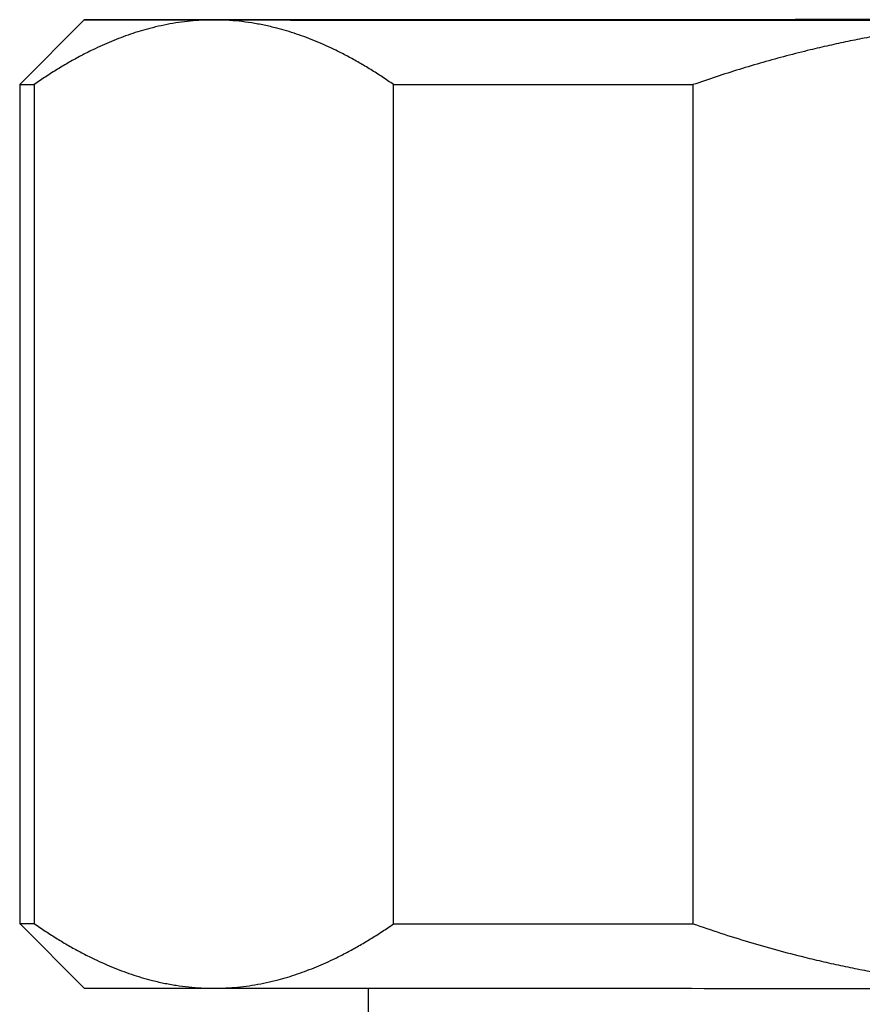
# Model space of a CAD drawing. Header units: millimetres. Extents: x 8 to 769, y 12 to 448.
# Tile 13 of 52: x 298 to 311, y 259 to 274. Entities that reach past the tile are written whole.
import ezdxf

# ---------------------------------------------------------------- set-up
doc = ezdxf.new("R2010")
doc.units = ezdxf.units.MM

msp = doc.modelspace()

# ---------------------------------------------------------------- linework, layer by layer
at = {"color": 7, "linetype": 'Continuous', "lineweight": 30}
for p, q in [((298.614, 273.895), (297.614, 272.895)), ((297.614, 272.895), (297.614, 259.895)), ((297.839, 272.895), (297.839, 259.895)), ((303.407, 259.893), (303.407, 272.893)), ((308.046, 272.892), (308.046, 259.892)), ((297.614, 259.895), (298.614, 258.895)), ((303.014, 258.893), (303.014, 258.395))]:
    msp.add_line(p, q, dxfattribs=at)
at = {"color": 7, "linetype": 'Continuous', "lineweight": 30, "flags": 128}
for points in [[(300.623, 273.897), (300.518, 273.897), (300.416, 273.897), (300.317, 273.897), (300.22, 273.897), (300.125, 273.897), (300.034, 273.897), (299.945, 273.897), (299.859, 273.897), (299.776, 273.897), (299.695, 273.897), (299.617, 273.897), (299.543, 273.897), (299.47, 273.897), (299.401, 273.896), (299.335, 273.896), (299.271, 273.896), (299.21, 273.896), (299.153, 273.896), (299.098, 273.896), (299.046, 273.896), (298.996, 273.896), (298.95, 273.896), (298.907, 273.896), (298.867, 273.896), (298.829, 273.896), (298.795, 273.896), (298.764, 273.896), (298.735, 273.896), (298.71, 273.896), (298.687, 273.896), (298.668, 273.896), (298.651, 273.896), (298.638, 273.896), (298.627, 273.896), (298.62, 273.896), (298.615, 273.895), (298.614, 273.895), (298.615, 273.895), (298.62, 273.895), (298.627, 273.895), (298.638, 273.895), (298.651, 273.895), (298.668, 273.895), (298.687, 273.895), (298.71, 273.895), (298.735, 273.895), (298.764, 273.895), (298.795, 273.895), (298.829, 273.895), (298.867, 273.895), (298.907, 273.895), (298.95, 273.895), (298.996, 273.895), (299.046, 273.895), (299.098, 273.895), (299.153, 273.895), (299.21, 273.895), (299.271, 273.895), (299.335, 273.894), (299.401, 273.894), (299.47, 273.894), (299.543, 273.894), (299.617, 273.894), (299.695, 273.894), (299.776, 273.894), (299.859, 273.894), (299.945, 273.894), (300.034, 273.894), (300.125, 273.894), (300.22, 273.894), (300.317, 273.894), (300.416, 273.894), (300.518, 273.894), (300.623, 273.894)], [(310.807, 273.898), (310.462, 273.898), (310.12, 273.898), (309.779, 273.898), (309.442, 273.898), (309.107, 273.898), (308.776, 273.898), (308.447, 273.898), (308.123, 273.898), (307.802, 273.898), (307.485, 273.898), (307.172, 273.898), (306.864, 273.898), (306.56, 273.898), (306.261, 273.898), (305.967, 273.898), (305.678, 273.898), (305.395, 273.898), (305.118, 273.898), (304.846, 273.898), (304.58, 273.898), (304.321, 273.898), (304.068, 273.897), (303.821, 273.897), (303.581, 273.897), (303.348, 273.897), (303.122, 273.897), (302.903, 273.897), (302.692, 273.897), (302.488, 273.897), (302.292, 273.897), (302.103, 273.897), (301.922, 273.897), (301.75, 273.897), (301.585, 273.897), (301.429, 273.897), (301.281, 273.897), (301.141, 273.897), (301.01, 273.896), (300.888, 273.896), (300.774, 273.896), (300.67, 273.896), (300.574, 273.896), (300.487, 273.896), (300.409, 273.896), (300.34, 273.896), (300.28, 273.896), (300.229, 273.896), (300.188, 273.896), (300.155, 273.896), (300.132, 273.896), (300.118, 273.896), (300.114, 273.895), (300.118, 273.895), (300.132, 273.895), (300.155, 273.895), (300.188, 273.895), (300.229, 273.895), (300.28, 273.895), (300.34, 273.895), (300.409, 273.895), (300.487, 273.895), (300.574, 273.895), (300.67, 273.895), (300.774, 273.895), (300.888, 273.894), (301.01, 273.894), (301.141, 273.894), (301.281, 273.894), (301.429, 273.894), (301.585, 273.894), (301.75, 273.894), (301.922, 273.894), (302.103, 273.894), (302.292, 273.894), (302.488, 273.894), (302.692, 273.894), (302.903, 273.894), (303.122, 273.894), (303.348, 273.894), (303.581, 273.894), (303.821, 273.893), (304.068, 273.893), (304.321, 273.893), (304.58, 273.893), (304.846, 273.893), (305.118, 273.893), (305.395, 273.893), (305.678, 273.893), (305.967, 273.893), (306.261, 273.893), (306.56, 273.893), (306.864, 273.893), (307.172, 273.893), (307.485, 273.893), (307.802, 273.893), (308.123, 273.893), (308.447, 273.893), (308.776, 273.893), (309.107, 273.893), (309.442, 273.893), (309.779, 273.893), (310.12, 273.893), (310.462, 273.893), (310.807, 273.893)], [(310.87, 273.899), (310.661, 273.899), (310.453, 273.899), (310.246, 273.899), (310.04, 273.899), (309.834, 273.899), (309.629, 273.899), (309.425, 273.898), (309.221, 273.898), (309.019, 273.898), (308.817, 273.898), (308.616, 273.898), (308.417, 273.898), (308.218, 273.898), (308.021, 273.898), (307.824, 273.898), (307.629, 273.898), (307.435, 273.898), (307.242, 273.898), (307.051, 273.898), (306.861, 273.898), (306.672, 273.898), (306.484, 273.898), (306.298, 273.898), (306.114, 273.898), (305.93, 273.898), (305.749, 273.898), (305.569, 273.898), (305.391, 273.898), (305.214, 273.898), (305.039, 273.898), (304.866, 273.898), (304.694, 273.898), (304.524, 273.898), (304.356, 273.898), (304.19, 273.898), (304.026, 273.898), (303.864, 273.898), (303.703, 273.898), (303.545, 273.898), (303.389, 273.898), (303.234, 273.898), (303.082, 273.898), (302.932, 273.898), (302.784, 273.898), (302.638, 273.898), (302.495, 273.898), (302.353, 273.898), (302.214, 273.898), (302.078, 273.897), (301.943, 273.897), (301.811, 273.897), (301.681, 273.897), (301.554, 273.897), (301.429, 273.897), (301.306, 273.897), (301.186, 273.897), (301.068, 273.897), (300.953, 273.897), (300.841, 273.897), (300.731, 273.897), (300.623, 273.897)], [(300.623, 273.894), (300.731, 273.894), (300.841, 273.894), (300.953, 273.894), (301.068, 273.894), (301.186, 273.894), (301.306, 273.894), (301.429, 273.894), (301.554, 273.894), (301.681, 273.894), (301.811, 273.893), (301.943, 273.893), (302.078, 273.893), (302.214, 273.893), (302.353, 273.893), (302.495, 273.893), (302.638, 273.893), (302.784, 273.893), (302.932, 273.893), (303.082, 273.893), (303.234, 273.893), (303.389, 273.893), (303.545, 273.893), (303.703, 273.893), (303.864, 273.893), (304.026, 273.893), (304.19, 273.893), (304.356, 273.893), (304.524, 273.893), (304.694, 273.893), (304.866, 273.893), (305.039, 273.893), (305.214, 273.893), (305.391, 273.893), (305.569, 273.893), (305.749, 273.893), (305.93, 273.893), (306.114, 273.893), (306.298, 273.893), (306.484, 273.893), (306.672, 273.893), (306.861, 273.893), (307.051, 273.893), (307.242, 273.893), (307.435, 273.893), (307.629, 273.893), (307.824, 273.893), (308.021, 273.893), (308.218, 273.892), (308.417, 273.892), (308.616, 273.892), (308.817, 273.892), (309.019, 273.892), (309.221, 273.892), (309.425, 273.892), (309.629, 273.892), (309.834, 273.892), (310.04, 273.892), (310.246, 273.892), (310.453, 273.892), (310.661, 273.892), (310.87, 273.892)], [(297.614, 272.895), (297.614, 272.895), (297.615, 272.895), (297.62, 272.895), (297.628, 272.895), (297.639, 272.895), (297.653, 272.895), (297.67, 272.895), (297.691, 272.895), (297.714, 272.895), (297.741, 272.895), (297.77, 272.895), (297.803, 272.895), (297.839, 272.895)], [(303.407, 272.893), (303.581, 272.893), (303.756, 272.893), (303.934, 272.893), (304.113, 272.893), (304.295, 272.893), (304.478, 272.893), (304.663, 272.893), (304.85, 272.893), (305.038, 272.893), (305.228, 272.893), (305.42, 272.893), (305.614, 272.893), (305.809, 272.892), (306.005, 272.892), (306.203, 272.892), (306.403, 272.892), (306.603, 272.892), (306.806, 272.892), (307.009, 272.892), (307.214, 272.892), (307.42, 272.892), (307.628, 272.892), (307.836, 272.892), (308.046, 272.892)], [(303.407, 259.893), (303.581, 259.893), (303.756, 259.893), (303.934, 259.893), (304.113, 259.893), (304.295, 259.893), (304.478, 259.893), (304.663, 259.893), (304.85, 259.893), (305.038, 259.893), (305.228, 259.893), (305.42, 259.893), (305.614, 259.893), (305.809, 259.892), (306.005, 259.892), (306.203, 259.892), (306.403, 259.892), (306.603, 259.892), (306.806, 259.892), (307.009, 259.892), (307.214, 259.892), (307.42, 259.892), (307.628, 259.892), (307.836, 259.892), (308.046, 259.892)], [(298.614, 258.895), (298.615, 258.895), (298.62, 258.895), (298.627, 258.895), (298.638, 258.895), (298.651, 258.895), (298.668, 258.895), (298.687, 258.895), (298.71, 258.895), (298.735, 258.895), (298.764, 258.895), (298.795, 258.895), (298.829, 258.895), (298.867, 258.895), (298.907, 258.895), (298.95, 258.895), (298.996, 258.895), (299.046, 258.895), (299.098, 258.895), (299.153, 258.895), (299.21, 258.895), (299.271, 258.895), (299.335, 258.894), (299.401, 258.894), (299.47, 258.894), (299.543, 258.894), (299.617, 258.894), (299.695, 258.894), (299.776, 258.894), (299.859, 258.894), (299.945, 258.894), (300.034, 258.894), (300.125, 258.894), (300.22, 258.894), (300.317, 258.894), (300.416, 258.894), (300.518, 258.894), (300.623, 258.894)], [(300.623, 258.894), (300.731, 258.894), (300.841, 258.894), (300.953, 258.894), (301.068, 258.894), (301.186, 258.894), (301.306, 258.894), (301.429, 258.894), (301.554, 258.894), (301.681, 258.894), (301.811, 258.893), (301.943, 258.893), (302.078, 258.893), (302.214, 258.893), (302.353, 258.893), (302.495, 258.893), (302.638, 258.893), (302.784, 258.893), (302.932, 258.893), (303.082, 258.893), (303.234, 258.893), (303.389, 258.893), (303.545, 258.893), (303.703, 258.893), (303.864, 258.893), (304.026, 258.893), (304.19, 258.893), (304.356, 258.893), (304.524, 258.893), (304.694, 258.893), (304.866, 258.893), (305.039, 258.893), (305.214, 258.893), (305.391, 258.893), (305.569, 258.893), (305.749, 258.893), (305.93, 258.893), (306.114, 258.893), (306.298, 258.893), (306.484, 258.893), (306.672, 258.893), (306.861, 258.893), (307.051, 258.893), (307.242, 258.893), (307.435, 258.893), (307.629, 258.893), (307.824, 258.893), (308.021, 258.893), (308.218, 258.892), (308.417, 258.892), (308.616, 258.892), (308.817, 258.892), (309.019, 258.892), (309.221, 258.892), (309.425, 258.892), (309.629, 258.892), (309.834, 258.892), (310.04, 258.892), (310.246, 258.892), (310.453, 258.892), (310.661, 258.892), (310.87, 258.892)]]:
    msp.add_lwpolyline(points, dxfattribs=at)
at = {"color": 7, "linetype": 'Continuous', "lineweight": 30}
msp.add_arc((297.815, 295.379), 35.484, 269.6741, 270.0386, dxfattribs=at)
for points, knots in [([(300.623, 273.894), (300.591, 273.894), (300.499, 273.893), (300.346, 273.885), (300.167, 273.868), (299.987, 273.842), (299.808, 273.807), (299.639, 273.767), (299.48, 273.722), (299.33, 273.674), (299.182, 273.621), (299.036, 273.563), (298.89, 273.5), (298.732, 273.426), (298.562, 273.34), (298.38, 273.239), (298.199, 273.132), (298.018, 273.017), (297.899, 272.936), (297.839, 272.895)], [0, 0, 0, 0, 0.034083, 0.097391, 0.160725, 0.224069, 0.287405, 0.350714, 0.403934, 0.457159, 0.510379, 0.562664, 0.614953, 0.667239, 0.733776, 0.800332, 0.866897, 0.933458, 1, 1, 1, 1]), ([(303.407, 272.893), (303.348, 272.933), (303.231, 273.014), (303.053, 273.127), (302.874, 273.233), (302.694, 273.333), (302.523, 273.42), (302.361, 273.497), (302.209, 273.563), (302.056, 273.623), (301.903, 273.678), (301.75, 273.726), (301.584, 273.772), (301.403, 273.814), (301.208, 273.85), (301.014, 273.875), (300.818, 273.891), (300.688, 273.893), (300.623, 273.894)], [0, 0, 0, 0, 0.065617, 0.131252, 0.19689, 0.262521, 0.328134, 0.383158, 0.438187, 0.493212, 0.547625, 0.602042, 0.656455, 0.725142, 0.793864, 0.862595, 0.931314, 1, 1, 1, 1]), ([(313.614, 273.892), (313.554, 273.892), (313.374, 273.891), (313.074, 273.884), (312.714, 273.867), (312.354, 273.841), (311.994, 273.807), (311.655, 273.766), (311.336, 273.721), (311.036, 273.673), (310.739, 273.62), (310.445, 273.562), (310.154, 273.499), (309.837, 273.425), (309.496, 273.339), (309.13, 273.238), (308.766, 273.13), (308.405, 273.015), (308.165, 272.933), (308.046, 272.892)], [0, 0, 0, 0, 0.031424, 0.094899, 0.158401, 0.221913, 0.285416, 0.348893, 0.402256, 0.455625, 0.508989, 0.561409, 0.613834, 0.666254, 0.732989, 0.799742, 0.866504, 0.933261, 1, 1, 1, 1]), ([(297.839, 259.895), (297.898, 259.855), (298.016, 259.774), (298.194, 259.661), (298.372, 259.554), (298.552, 259.455), (298.723, 259.367), (298.885, 259.291), (299.038, 259.225), (299.191, 259.165), (299.344, 259.11), (299.496, 259.062), (299.663, 259.015), (299.843, 258.973), (300.038, 258.938), (300.233, 258.913), (300.428, 258.897), (300.558, 258.895), (300.623, 258.894)], [0, 0, 0, 0, 0.0656167, 0.1312516, 0.1968903, 0.2625206, 0.3281335, 0.3831583, 0.4381873, 0.4932116, 0.5476246, 0.6020424, 0.656455, 0.7251424, 0.7938638, 0.8625954, 0.9313145, 1, 1, 1, 1]), ([(300.623, 258.894), (300.655, 258.894), (300.748, 258.895), (300.9, 258.903), (301.08, 258.92), (301.259, 258.946), (301.438, 258.981), (301.608, 259.021), (301.767, 259.066), (301.916, 259.114), (302.064, 259.167), (302.211, 259.225), (302.356, 259.288), (302.514, 259.361), (302.684, 259.448), (302.866, 259.548), (303.048, 259.656), (303.228, 259.77), (303.347, 259.852), (303.407, 259.893)], [0, 0, 0, 0, 0.034083, 0.097391, 0.160725, 0.224069, 0.287405, 0.350714, 0.403934, 0.457159, 0.510379, 0.562664, 0.614953, 0.667239, 0.733776, 0.800332, 0.866897, 0.933458, 1, 1, 1, 1]), ([(308.046, 259.892), (308.188, 259.844), (308.474, 259.746), (308.906, 259.612), (309.34, 259.487), (309.73, 259.386), (310.073, 259.304), (310.369, 259.238), (310.665, 259.178), (310.961, 259.124), (311.257, 259.075), (311.579, 259.028), (311.928, 258.985), (312.304, 258.948), (312.681, 258.92), (313.058, 258.901), (313.369, 258.893), (313.554, 258.892), (313.614, 258.892)], [0, 0, 0, 0, 0.079536, 0.159092, 0.238644, 0.318175, 0.371508, 0.424845, 0.478178, 0.530957, 0.58374, 0.636519, 0.702911, 0.769333, 0.835765, 0.902185, 0.968576, 1, 1, 1, 1])]:
    msp.add_open_spline(points, degree=3, knots=knots, dxfattribs=at)

doc.saveas('drawing.dxf')
